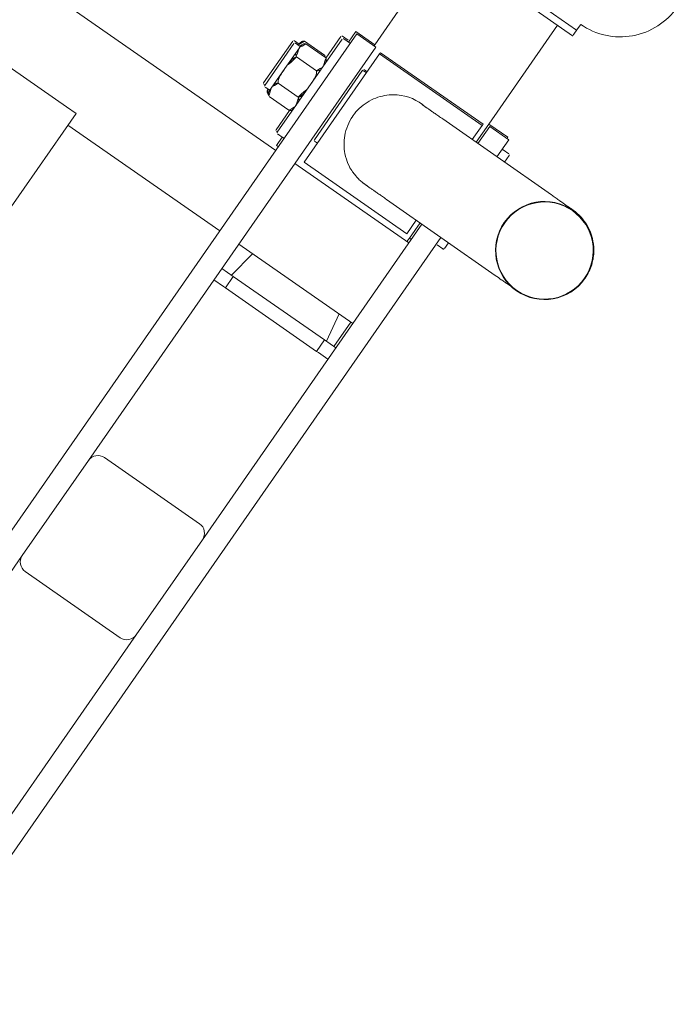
# Model space of a CAD drawing. Extents: x 5477758 to 5478338, y 5918296 to 5918502.
# Tile 37 of 138: x 5477903.056 to 5477903.339, y 5918355.884 to 5918356.307. Entities that reach past the tile are written whole.
import ezdxf

# ---------------------------------------------------------------- set-up
doc = ezdxf.new("R2010")
doc.units = 0
doc.layers.get('0').update_dxf_attribs({"linetype": 'CONTINUOUS', "lineweight": 13})
doc.layers.add('0_PROJEKTOWANE ZABAWKI', color=7, linetype='CONTINUOUS', lineweight=0)

# ---------------------------------------------------------------- blocks, each defined once
blk = doc.blocks.new('zw$A18C')
for p, q in [((-73.93, 58.782), (-73.93, 18.425)), ((-72.93, 40.032), (-72.93, 58.782)), ((-66.93, 58.782), (-66.93, 40.032)), ((-65.93, 16.282), (-65.93, 58.782)), ((-57.93, 52.032), (-57.93, 23.032)), ((-72.43, 40.532), (-67.43, 40.532)), ((-72.93, 35.032), (-72.93, 40.032)), ((-66.93, 40.032), (-66.93, 35.032)), ((-72.93, 18.423), (-72.93, 35.032)), ((-66.93, 35.032), (-66.93, 16.282)), ((-67.43, 34.532), (-72.43, 34.532)), ((-72.43, 25.532), (-72.93, 25.532)), ((-72.43, 25.532), (-72.33, 25.532)), ((-67.53, 25.532), (-72.33, 25.532)), ((-72.33, 24.932), (-72.33, 25.532)), ((-67.53, 25.532), (-67.43, 25.532)), ((-67.53, 24.932), (-67.53, 25.532)), ((-66.93, 25.532), (-67.43, 25.532)), ((-72.33, 24.932), (-72.93, 24.932)), ((-72.83, 24.932), (-72.83, 23.652)), ((-72.205, 23.652), (-72.43, 24.932)), ((-72.33, 24.932), (-67.53, 24.932)), ((-67.656, 23.652), (-67.43, 24.932)), ((-66.93, 24.932), (-67.53, 24.932)), ((-66.93, 23.652), (-72.93, 23.652)), ((-57.93, 23.652), (-65.93, 23.652)), ((-57.43, 23.032), (-57.93, 23.032)), ((-57.43, 23.032), (-52.43, 23.032)), ((-66.93, 19.412), (-72.93, 19.412)), ((-72.83, 19.221), (-72.93, 19.221)), ((-72.83, 19.412), (-72.83, 19.221)), ((-72.83, 19.221), (-72.83, 18.423)), ((-43.93, 19.412), (-65.93, 19.412)), ((-65.83, 19.221), (-65.93, 19.221)), ((-65.83, 19.221), (-65.83, 18.782)), ((-74.33, 18.425), (-74.33, 18.732)), ((-74.28, 18.782), (-73.98, 18.782)), ((-72.63, 18.422), (-72.63, 19.132)), ((-72.63, 19.132), (-67.23, 19.132)), ((-67.23, 19.132), (-67.23, 13.432)), ((-65.58, 18.782), (-65.88, 18.782)), ((-65.53, 18.732), (-65.53, 13.832)), ((-65.48, 18.721), (-65.53, 18.721)), ((-76.79, 18.43), (-71.063, 18.419)), ((-65.43, 18.671), (-65.43, 17.655)), ((-67.08, 18.132), (-67.23, 18.132)), ((-67.03, 18.082), (-67.03, 14.482)), ((-64.356, 17.667), (-65.405, 17.667)), ((-64.256, 17.606), (-64.274, 17.606)), ((-64.23, 17.321), (-64.23, 17.482)), ((-64.23, 17.432), (-63.98, 17.432)), ((-64.23, 16.282), (-64.23, 17.321)), ((-63.93, 17.382), (-63.93, 15.182)), ((-63.93, 17.371), (-63.88, 17.371)), ((-63.83, 17.321), (-63.83, 15.121)), ((-64.356, 16.974), (-65.405, 16.974)), ((-80.05, 16.33), (-80.05, 16.315)), ((-80.03, 16.33), (-80.03, 16.33)), ((-75.83, 16.33), (-75.83, 16.33)), ((-75.81, 16.33), (-75.81, 16.315)), ((-67.81, 16.295), (-67.81, 16.284)), ((-66.93, 13.282), (-66.93, 16.282)), ((-65.93, 16.282), (-65.93, 13.282)), ((-64.23, 15.242), (-64.23, 16.282)), ((-64.356, 15.589), (-65.405, 15.589)), ((-65.43, 14.908), (-65.43, 13.771)), ((-64.356, 14.896), (-65.405, 14.896)), ((-64.23, 15.082), (-64.23, 15.242)), ((-64.23, 15.132), (-63.98, 15.132)), ((-64.13, 15.021), (-64.13, 15.132)), ((-64.13, 15.071), (-63.88, 15.071)), ((-67.03, 14.482), (-67.03, 14.421)), ((-64.256, 14.836), (-65.305, 14.836)), ((-76.798, 14.19), (-71.071, 14.179)), ((-74.33, 13.832), (-74.33, 14.185)), ((-73.93, 13.282), (-73.93, 14.185)), ((-72.93, 14.183), (-72.93, 13.282)), ((-72.83, 14.183), (-72.83, 13.221)), ((-72.63, 13.432), (-72.63, 14.182)), ((-67.08, 14.432), (-67.23, 14.432)), ((-67.08, 14.371), (-67.23, 14.371)), ((-74.28, 13.782), (-73.98, 13.782)), ((-65.58, 13.782), (-65.88, 13.782)), ((-65.83, 13.782), (-65.83, 13.221)), ((-65.48, 13.721), (-65.78, 13.721)), ((-73.93, 13.282), (-72.93, 13.282)), ((-73.83, 13.221), (-73.83, 13.282)), ((-73.83, 13.221), (-72.83, 13.221)), ((-72.83, 13.221), (-72.83, 8.021)), ((-72.63, 13.371), (-72.63, 13.432)), ((-72.63, 13.432), (-67.23, 13.432)), ((-72.63, 13.371), (-67.23, 13.371)), ((-67.23, 13.432), (-67.23, 13.371)), ((-66.93, 13.282), (-65.93, 13.282)), ((-66.83, 13.221), (-66.83, 13.282)), ((-66.83, 13.221), (-66.83, 8.021)), ((-66.83, 13.221), (-65.83, 13.221)), ((-73.63, 7.994), (-73.63, 7.662)), ((-73.63, 7.662), (-73.63, 7.421)), ((-73.624, 8.021), (-71.13, 8.021)), ((-71.13, 7.721), (-73.624, 7.721))]:
    blk.add_line(p, q)
for centre, radius, start, end in [((-72.43, 40.032), 0.5, 90, 180), ((-67.43, 40.032), 0.5, 360, 90), ((-72.43, 35.032), 0.5, 180, 270), ((-67.43, 35.032), 0.5, 270, 360), ((-74.28, 18.732), 0.05, 90, 180), ((-73.98, 18.732), 0.05, 360, 90), ((-65.88, 18.732), 0.05, 90, 180), ((-65.58, 18.732), 0.05, 360, 90), ((-65.48, 18.671), 0.05, 360, 90), ((-67.08, 18.082), 0.05, 360, 90), ((-65.33, 17.482), 0.2, 111.8436, 180), ((-64.43, 17.482), 0.2, 360, 68.1564), ((-64.33, 17.421), 0.2, 2.9638, 53.074), ((-63.98, 17.382), 0.05, 360, 90), ((-63.88, 17.321), 0.05, 360, 90), ((-65.33, 15.082), 0.2, 180, 248.1564), ((-65.23, 15.021), 0.2, 218.7922, 233.074), ((-64.43, 15.082), 0.2, 291.8436, 360), ((-64.33, 15.021), 0.2, 306.926, 360), ((-63.98, 15.182), 0.05, 270, 360), ((-63.88, 15.121), 0.05, 270, 360), ((-67.08, 14.482), 0.05, 270, 360), ((-67.08, 14.421), 0.05, 270, 360), ((-74.28, 13.832), 0.05, 180, 270), ((-73.98, 13.832), 0.05, 270, 360), ((-65.88, 13.832), 0.05, 180, 270), ((-65.78, 13.771), 0.05, 180, 270), ((-65.58, 13.832), 0.05, 270, 360), ((-65.48, 13.771), 0.05, 270, 360), ((-73.63, 4.421), 3, 90, 180)]:
    blk.add_arc(centre, radius, start, end)
for major_axis in [(2.12, 0), (2.1, 0)]:
    blk.add_ellipse((-77.93, 16.33), major_axis=major_axis, ratio=1)
for centre, major_axis, start_param, end_param in [((-77.93, 16.33), (2.1, 0), 3.141593, 6.283185), ((-69.93, 16.283), (2.12, 0), 4.598613, 5.241596)]:
    blk.add_ellipse(centre, major_axis=major_axis, ratio=1, start_param=start_param, end_param=end_param)
for points, knots in [([(-77.657, 18.432), (-77.598, 18.432), (-77.53, 18.432), (-77.427, 18.432), (-77.402, 18.432), (-77.349, 18.431), (-77.322, 18.431), (-77.266, 18.431), (-77.238, 18.431), (-77.178, 18.431), (-77.147, 18.431), (-77.016, 18.431), (-76.907, 18.43), (-76.79, 18.43)], [3.3298261, 3.3298261, 3.3298261, 3.3298261, 3.3933732, 3.3933732, 3.4129541, 3.4129541, 3.4325498, 3.4325498, 3.452145, 3.452145, 3.4717245, 3.4717245, 3.5333495, 3.5333495, 3.5333495, 3.5333495]), ([(-71.063, 18.419), (-71.025, 18.419), (-70.989, 18.419), (-70.917, 18.419), (-70.883, 18.419), (-70.815, 18.419), (-70.782, 18.419), (-70.718, 18.419), (-70.686, 18.419), (-70.626, 18.418), (-70.596, 18.418), (-70.539, 18.418), (-70.512, 18.418), (-70.458, 18.418), (-70.433, 18.418), (-70.383, 18.418), (-70.359, 18.418), (-70.313, 18.418), (-70.291, 18.417), (-70.249, 18.417), (-70.228, 18.417), (-70.19, 18.417), (-70.171, 18.417), (-70.136, 18.417), (-70.12, 18.417), (-70.088, 18.417), (-70.073, 18.417), (-70.045, 18.416), (-70.032, 18.416), (-70.008, 18.416), (-69.996, 18.416), (-69.975, 18.416), (-69.965, 18.416), (-69.937, 18.416), (-69.922, 18.415), (-69.889, 18.415), (-69.879, 18.415), (-69.84, 18.413), (-69.828, 18.413), (-69.801, 18.411), (-69.792, 18.41), (-69.764, 18.409), (-69.743, 18.407), (-69.677, 18.4), (-69.64, 18.397), (-69.506, 18.373), (-69.442, 18.363), (-69.202, 18.288), (-69.076, 18.261), (-68.711, 18.033), (-68.594, 17.952), (-68.373, 17.738), (-68.284, 17.64), (-68.065, 17.327), (-67.932, 17.072), (-67.829, 16.611), (-67.81, 16.453), (-67.81, 16.295)], [5.8914285, 5.8914285, 5.8914285, 5.8914285, 5.9110094, 5.9110094, 5.9306048, 5.9306048, 5.9502, 5.9502, 5.9697798, 5.9697798, 5.9893611, 5.9893611, 6.0089567, 6.0089567, 6.0285516, 6.0285516, 6.0481312, 6.0481312, 6.0677136, 6.0677136, 6.0873093, 6.0873093, 6.1069037, 6.1069037, 6.1264826, 6.1264826, 6.1460702, 6.1460702, 6.1656668, 6.1656668, 6.1852585, 6.1852585, 6.2048339, 6.2048339, 6.2440096, 6.2440096, 6.2635975, 6.2635975, 6.2698167, 6.2698167, 6.2722814, 6.2722814, 6.2758569, 6.2758569, 6.2788415, 6.2788415, 6.2807005, 6.2807005, 6.2819429, 6.2819429, 6.2823844, 6.2823844, 6.2826408, 6.2826408, 6.2830114, 6.2830114, 6.2831853, 6.2831853, 6.2831853, 6.2831853]), ([(-65.405, 17.667), (-65.417, 17.662), (-65.428, 17.656), (-65.46, 17.635), (-65.479, 17.614), (-65.516, 17.554), (-65.524, 17.507), (-65.531, 17.412), (-65.53, 17.364), (-65.53, 17.321)], [0.8363254, 0.8363254, 0.8363254, 0.8363254, 0.8802662, 0.8802662, 0.9953034, 0.9953034, 1.2569599, 1.2569599, 1.5186164, 1.5186164, 1.5186164, 1.5186164]), ([(-64.23, 17.321), (-64.23, 17.364), (-64.23, 17.412), (-64.236, 17.507), (-64.244, 17.554), (-64.282, 17.614), (-64.3, 17.635), (-64.333, 17.656), (-64.344, 17.662), (-64.356, 17.667)], [0, 0, 0, 0, 0.2616565, 0.2616565, 0.523313, 0.523313, 0.6383503, 0.6383503, 0.6822911, 0.6822911, 0.6822911, 0.6822911]), ([(-64.135, 17.432), (-64.139, 17.469), (-64.148, 17.506), (-64.182, 17.556), (-64.2, 17.576), (-64.233, 17.596), (-64.244, 17.601), (-64.256, 17.606)], [0.3022219, 0.3022219, 0.3022219, 0.3022219, 0.523313, 0.523313, 0.6383503, 0.6383503, 0.6822911, 0.6822911, 0.6822911, 0.6822911]), ([(-65.53, 17.321), (-65.53, 17.277), (-65.531, 17.229), (-65.524, 17.134), (-65.516, 17.087), (-65.479, 17.027), (-65.46, 17.006), (-65.428, 16.985), (-65.417, 16.979), (-65.405, 16.974)], [1.5186164, 1.5186164, 1.5186164, 1.5186164, 1.7802729, 1.7802729, 2.0419294, 2.0419294, 2.1569667, 2.1569667, 2.2009075, 2.2009075, 2.2009075, 2.2009075]), ([(-64.356, 16.974), (-64.344, 16.979), (-64.333, 16.985), (-64.3, 17.006), (-64.282, 17.027), (-64.244, 17.087), (-64.236, 17.134), (-64.23, 17.229), (-64.23, 17.277), (-64.23, 17.321)], [-0.6822911, -0.6822911, -0.6822911, -0.6822911, -0.6383503, -0.6383503, -0.523313, -0.523313, -0.2616565, -0.2616565, 0, 0, 0, 0]), ([(-65.405, 16.974), (-65.417, 16.964), (-65.428, 16.952), (-65.46, 16.91), (-65.479, 16.868), (-65.516, 16.748), (-65.524, 16.654), (-65.531, 16.465), (-65.53, 16.369), (-65.53, 16.282)], [0.8363254, 0.8363254, 0.8363254, 0.8363254, 0.8802662, 0.8802662, 0.9953034, 0.9953034, 1.2569599, 1.2569599, 1.5186164, 1.5186164, 1.5186164, 1.5186164]), ([(-64.23, 16.282), (-64.23, 16.369), (-64.23, 16.465), (-64.236, 16.654), (-64.244, 16.748), (-64.282, 16.868), (-64.3, 16.91), (-64.333, 16.952), (-64.344, 16.964), (-64.356, 16.974)], [0, 0, 0, 0, 0.2616565, 0.2616565, 0.523313, 0.523313, 0.6383503, 0.6383503, 0.6822911, 0.6822911, 0.6822911, 0.6822911]), ([(-80.05, 16.315), (-80.05, 16.088), (-80.012, 15.864), (-79.881, 15.453), (-79.785, 15.274), (-79.563, 14.944), (-79.438, 14.817), (-79.16, 14.573), (-79.031, 14.499), (-78.731, 14.339), (-78.625, 14.31), (-78.345, 14.225), (-78.29, 14.225), (-78.173, 14.207), (-78.143, 14.205), (-78.096, 14.201), (-78.082, 14.2), (-78.054, 14.198), (-78.043, 14.197), (-78.017, 14.196), (-78.008, 14.196), (-77.977, 14.195), (-77.967, 14.195), (-77.947, 14.194), (-77.938, 14.194), (-77.921, 14.194), (-77.912, 14.194), (-77.893, 14.194), (-77.882, 14.194), (-77.861, 14.193), (-77.849, 14.193), (-77.824, 14.193), (-77.811, 14.193), (-77.782, 14.193), (-77.767, 14.193), (-77.736, 14.193), (-77.719, 14.193), (-77.683, 14.192), (-77.665, 14.192), (-77.625, 14.192), (-77.605, 14.192), (-77.562, 14.192), (-77.54, 14.192), (-77.493, 14.192), (-77.469, 14.192), (-77.419, 14.192), (-77.393, 14.191), (-77.339, 14.191), (-77.312, 14.191), (-77.254, 14.191), (-77.225, 14.191), (-77.164, 14.191), (-77.132, 14.191), (-77.068, 14.191), (-77.034, 14.191), (-76.936, 14.19), (-76.869, 14.19), (-76.798, 14.19)], [3.1415927, 3.1415927, 3.1415927, 3.1415927, 3.1418412, 3.1418412, 3.1421151, 3.1421151, 3.1424761, 3.1424761, 3.1430461, 3.1430461, 3.1441606, 3.1441606, 3.1468883, 3.1468883, 3.1503005, 3.1503005, 3.1533198, 3.1533198, 3.1572594, 3.1572594, 3.1642136, 3.1642136, 3.1830696, 3.1830696, 3.2026293, 3.2026293, 3.2222173, 3.2222173, 3.2418188, 3.2418188, 3.261421, 3.261421, 3.280999, 3.280999, 3.3005927, 3.3005927, 3.3201886, 3.3201886, 3.3397723, 3.3397723, 3.3593517, 3.3593517, 3.3789464, 3.3789464, 3.398542, 3.398542, 3.4181237, 3.4181237, 3.4377035, 3.4377035, 3.4572985, 3.4572985, 3.476894, 3.476894, 3.4964751, 3.4964751, 3.5333495, 3.5333495, 3.5333495, 3.5333495]), ([(-68.86, 14.453), (-68.819, 14.477), (-68.779, 14.503), (-68.627, 14.606), (-68.523, 14.692), (-68.341, 14.875), (-68.255, 14.977), (-68.101, 15.203), (-68.034, 15.326), (-67.923, 15.586), (-67.881, 15.724), (-67.824, 16.003), (-67.81, 16.145), (-67.81, 16.284)], [1.127264, 1.127264, 1.127264, 1.127264, 1.274088, 1.274088, 1.698784, 1.698784, 2.115769, 2.115769, 2.532754, 2.532754, 2.949738, 2.949738, 3.366723, 3.366723, 3.366723, 3.366723]), ([(-65.53, 16.282), (-65.53, 16.194), (-65.531, 16.099), (-65.524, 15.909), (-65.516, 15.815), (-65.479, 15.695), (-65.46, 15.653), (-65.428, 15.611), (-65.417, 15.599), (-65.405, 15.589)], [1.5186164, 1.5186164, 1.5186164, 1.5186164, 1.7802729, 1.7802729, 2.0419294, 2.0419294, 2.1569667, 2.1569667, 2.2009075, 2.2009075, 2.2009075, 2.2009075]), ([(-64.356, 15.589), (-64.344, 15.599), (-64.333, 15.611), (-64.3, 15.653), (-64.282, 15.695), (-64.244, 15.815), (-64.236, 15.909), (-64.23, 16.099), (-64.23, 16.194), (-64.23, 16.282)], [-0.6822911, -0.6822911, -0.6822911, -0.6822911, -0.6383503, -0.6383503, -0.523313, -0.523313, -0.2616565, -0.2616565, 0, 0, 0, 0]), ([(-65.405, 15.589), (-65.417, 15.584), (-65.428, 15.578), (-65.46, 15.557), (-65.479, 15.536), (-65.516, 15.476), (-65.524, 15.429), (-65.531, 15.334), (-65.53, 15.286), (-65.53, 15.242)], [0.8363254, 0.8363254, 0.8363254, 0.8363254, 0.8802662, 0.8802662, 0.9953034, 0.9953034, 1.2569599, 1.2569599, 1.5186164, 1.5186164, 1.5186164, 1.5186164]), ([(-64.23, 15.242), (-64.23, 15.286), (-64.23, 15.334), (-64.236, 15.429), (-64.244, 15.476), (-64.282, 15.536), (-64.3, 15.557), (-64.333, 15.578), (-64.344, 15.584), (-64.356, 15.589)], [0, 0, 0, 0, 0.2616565, 0.2616565, 0.523313, 0.523313, 0.6383503, 0.6383503, 0.6822911, 0.6822911, 0.6822911, 0.6822911]), ([(-65.53, 15.242), (-65.53, 15.199), (-65.531, 15.151), (-65.524, 15.056), (-65.516, 15.009), (-65.479, 14.949), (-65.46, 14.928), (-65.428, 14.907), (-65.417, 14.901), (-65.405, 14.896)], [1.5186164, 1.5186164, 1.5186164, 1.5186164, 1.7802729, 1.7802729, 2.0419294, 2.0419294, 2.1569667, 2.1569667, 2.2009075, 2.2009075, 2.2009075, 2.2009075]), ([(-65.38, 14.896), (-65.369, 14.881), (-65.354, 14.866), (-65.328, 14.848), (-65.317, 14.842), (-65.305, 14.836)], [2.0727586, 2.0727586, 2.0727586, 2.0727586, 2.1569667, 2.1569667, 2.2009075, 2.2009075, 2.2009075, 2.2009075]), ([(-64.356, 14.896), (-64.344, 14.901), (-64.333, 14.907), (-64.3, 14.928), (-64.282, 14.949), (-64.244, 15.009), (-64.236, 15.056), (-64.23, 15.151), (-64.23, 15.199), (-64.23, 15.242)], [-0.6822911, -0.6822911, -0.6822911, -0.6822911, -0.6383503, -0.6383503, -0.523313, -0.523313, -0.2616565, -0.2616565, 0, 0, 0, 0]), ([(-64.256, 14.836), (-64.244, 14.842), (-64.233, 14.848), (-64.2, 14.87), (-64.182, 14.893), (-64.144, 14.956), (-64.136, 15.006), (-64.131, 15.081), (-64.131, 15.107), (-64.13, 15.132)], [-0.6822911, -0.6822911, -0.6822911, -0.6822911, -0.6383503, -0.6383503, -0.523313, -0.523313, -0.2616565, -0.2616565, -0.1296371, -0.1296371, -0.1296371, -0.1296371]), ([(-65.305, 14.836), (-65.317, 14.841), (-65.328, 14.847), (-65.342, 14.855), (-65.346, 14.858), (-65.35, 14.861)], [0.83632535, 0.83632535, 0.83632535, 0.83632535, 0.88026616, 0.88026616, 0.90313782, 0.90313782, 0.90313782, 0.90313782]), ([(-64.21, 14.861), (-64.215, 14.858), (-64.219, 14.855), (-64.233, 14.847), (-64.244, 14.841), (-64.256, 14.836)], [0.6154786, 0.6154786, 0.6154786, 0.6154786, 0.63835026, 0.63835026, 0.68229106, 0.68229106, 0.68229106, 0.68229106]), ([(-71.071, 14.179), (-71.034, 14.179), (-70.997, 14.179), (-70.926, 14.179), (-70.891, 14.179), (-70.824, 14.179), (-70.791, 14.179), (-70.727, 14.179), (-70.696, 14.179), (-70.636, 14.178), (-70.607, 14.178), (-70.55, 14.178), (-70.523, 14.178), (-70.47, 14.178), (-70.445, 14.178), (-70.396, 14.178), (-70.372, 14.178), (-70.327, 14.178), (-70.306, 14.177), (-70.264, 14.177), (-70.244, 14.177), (-70.207, 14.177), (-70.189, 14.177), (-70.155, 14.177), (-70.139, 14.177), (-70.11, 14.177), (-70.096, 14.177), (-70.07, 14.176), (-70.059, 14.176), (-70.037, 14.176), (-70.028, 14.176), (-70.011, 14.176), (-70.003, 14.176), (-69.988, 14.176), (-69.984, 14.176), (-69.982, 14.176)], [5.8914285, 5.8914285, 5.8914285, 5.8914285, 5.9110082, 5.9110082, 5.9306035, 5.9306035, 5.9501991, 5.9501991, 5.9697798, 5.9697798, 5.9893592, 5.9893592, 6.0089544, 6.0089544, 6.0285502, 6.0285502, 6.0481312, 6.0481312, 6.0677095, 6.0677095, 6.0873046, 6.0873046, 6.1069009, 6.1069009, 6.1264826, 6.1264826, 6.1460564, 6.1460564, 6.1656516, 6.1656516, 6.1852511, 6.1852511, 6.2048339, 6.2048339, 6.235294, 6.235294, 6.235294, 6.235294]), ([(-73.63, 7.662), (-73.63, 7.677), (-73.63, 7.689), (-73.629, 7.714), (-73.627, 7.721), (-73.624, 7.721)], [0.2694223, 0.2694223, 0.2694223, 0.2694223, 0.3391896, 0.3391896, 0.4522395, 0.4522395, 0.4522395, 0.4522395])]:
    blk.add_open_spline(points, degree=3, knots=knots)
blk.add_open_spline([(-73.624, 8.021), (-73.628, 8.021), (-73.63, 8.012), (-73.63, 7.994)], degree=3)

msp = doc.modelspace()

# ---------------------------------------------------------------- block references
at = {"layer": '0_PROJEKTOWANE ZABAWKI', "color": 1, "lineweight": 0, "xscale": 0.009947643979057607, "yscale": 0.009947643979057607, "zscale": 0.009947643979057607, "rotation": 145.1646599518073}
msp.add_blockref('zw$A18C', (5477902.73798, 5918356.78412), dxfattribs=at)

doc.saveas('drawing.dxf')
